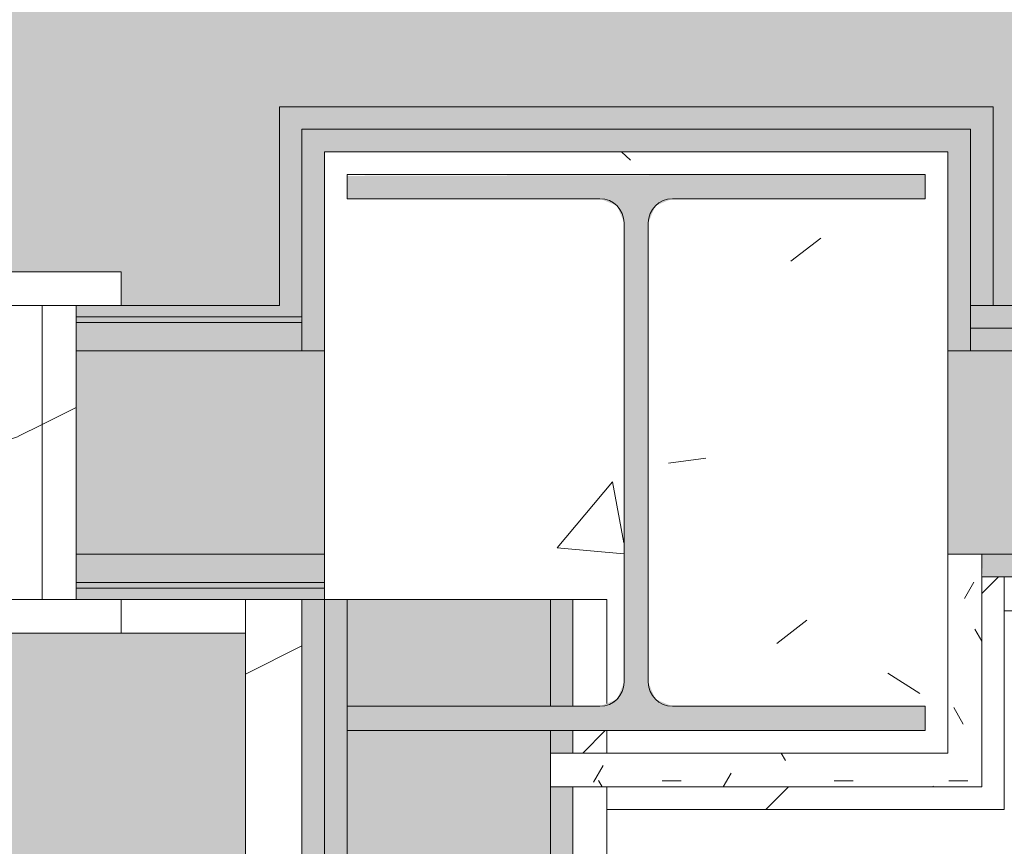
# Model space of a CAD drawing. Header units: millimetres. Extents: x -18260 to 188148, y -14086 to 2351883.
# Tile 88 of 256: x -4552 to -4116, y -2010 to -1644. Entities that reach past the tile are written whole.
import ezdxf

# ---------------------------------------------------------------- set-up
doc = ezdxf.new("R2010")
doc.units = ezdxf.units.MM
for name, color, linetype, lineweight in [('A-DOOR', 31, 'Continuous', 9), ('A-DOOR-OPNG', 31, 'Continuous', 9), ('A-FLOR-PATT', 8, 'Continuous', 18), ('A-WALL', 113, 'Continuous', 18), ('A-WALL-PATT', 111, 'Continuous', 25), ('Q-CASE', 31, 'Continuous', 9), ('S-COLS', 52, 'Continuous', 9)]:
    doc.layers.add(name, color=color, linetype=linetype, lineweight=lineweight)
pattern_1 = [(45, (0, 0), (-53.033, 53.033), [])]
pattern_2 = [(0, (0, 0), (101.6, 25.4), [8.382, -67.818, 8.382, -67.818, -406.4]), (0, (0, 0), (101.6, 25.4), [-152.4, 8.382, -144.018, 8.382, -67.818, -177.8]), (0, (0, 0), (101.6, 25.4), [-381, 8.382, -42.418, 8.382, -118.618]), (120, (38.1, 12.7), (-72.79705, 75.28818), [8.382, -67.818, 8.382, -67.818, -406.4]), (120, (38.1, 12.7), (-72.79705, 75.28818), [-152.4, 8.382, -144.018, 8.382, -67.818, -177.8]), (120, (38.1, 12.7), (-72.79705, 75.28818), [-381, 8.382, -42.418, 8.382, -118.618]), (240, (50.8, 63.5), (-28.80295, -100.68818), [8.382, -67.818, 8.382, -67.818, -406.4]), (240, (50.8, 63.5), (-28.80295, -100.68818), [-152.4, 8.382, -144.018, 8.382, -67.818, -177.8]), (240, (50.8, 63.5), (-28.80295, -100.68818), [-381, 8.382, -42.418, 8.382, -118.618])]
pattern_3 = [(50, (0, 0), (182.1847, -15.9391), [19.05, -209.55]), (355, (0, 0), (-35.2424, 191.0566), [15.24, -167.64]), (100.451, (15.18, -1.33), (146.9425, 175.1167), [16.19, -178.09]), (46.184, (0, 50.8), (271.079, -42.0433), [28.575, -314.325]), (96.636, (22.6, 47.3), (237.4025, 247.4272), [24.285, -267.135]), (351.184, (0, 50.8), (237.4046, 247.425), [22.86, -251.46]), (21, (25.4, 38.1), (151.6149, -102.2655), [19.05, -209.55]), (326, (25.4, 38.1), (61.8024, 184.1877), [15.24, -167.64]), (71.451, (38.03, 29.58), (213.417, 81.9214), [16.19, -178.09]), (37.5, (0, 0), (3.08832, 84.55508), [8.382, -157.226, 8.382, -161.798, -168.275]), (37.5, (0, 0), (3.08832, 84.55508), [-335.788, 8.382, -159.893]), (7.5, (0, 0), (66.81944, 100.18075), [8.382, -88.646, 8.382, -153.416, -64.135]), (7.5, (0, 0), (66.81944, 100.18075), [-258.826, 8.382, -55.753]), (327.5, (-56.64, 0), (135.59049, -5.72891), [8.382, -55.118, 8.382, -189.738, -262.89]), (327.5, (-56.64, 0), (135.59049, -5.72891), [-261.62, 8.382, -254.508]), (317.5, (-82.04, 0), (148.1289, 25.42676), [8.382, -74.168, 8.382, -123.19, -186.69]), (317.5, (-82.04, 0), (148.1289, 25.42676), [-214.122, 8.382, -178.308])]
pattern_4 = [(36.87, (-5193.23, -2252.34), (-1249.4985, -833.0022), [208.25, -1874.25]), (26.565, (-5443.13, -2127.4), (416.5007, 416.5004), [465.66, -465.66]), (18.435, (-5443.13, -1919.14), (832.9995, 416.5009), [263.418, -1053.67])]

# ---------------------------------------------------------------- blocks, each defined once
blk = doc.blocks.new('Componentes de gabinete 9 - Componentes de gabinete 10-3871332-PLANTA DE IMPERMEABILIZAÇÃO - TÉRREO')
at = {"layer": 'Q-CASE', "lineweight": 5}
h = blk.add_hatch(dxfattribs=at)
h.set_pattern_fill('FP_31', color=256, style=0, pattern_type=2)
h.set_pattern_definition([(0, (2e-05, -3e-05), (812.8, 203.2), [33.528, -576.072, 33.528, -576.072, -3251.2]), (0, (2e-05, -3e-05), (812.8, 203.2), [-1219.2, 33.528, -1185.672, 33.528, -576.072, -1422.4]), (0, (2e-05, -3e-05), (812.8, 203.2), [-3048, 33.528, -372.872, 33.528, -982.472]), (120, (304.8, 101.6), (-582.376, 602.3054), [33.528, -576.072, 33.528, -576.072, -3251.2]), (120, (304.8, 101.6), (-582.376, 602.3054), [-1219.2, 33.528, -1185.672, 33.528, -576.072, -1422.4]), (120, (304.8, 101.6), (-582.376, 602.3054), [-3048, 33.528, -372.872, 33.528, -982.472]), (240, (406.4, 508), (-230.424, -805.5054), [33.528, -576.072, 33.528, -576.072, -3251.2]), (240, (406.4, 508), (-230.424, -805.5054), [-1219.2, 33.528, -1185.672, 33.528, -576.072, -1422.4]), (240, (406.4, 508), (-230.424, -805.5054), [-3048, 33.528, -372.872, 33.528, -982.472])])
h.paths.add_polyline_path([(-4266.63, -2503.34), (-4266.63, -2018.84), (-4090.62, -2018.84), (-4090.62, -1928.34), (-1916.63, -1928.34), (-1916.63, -2503.34), (-1891.63, -2503.34), (-1891.63, -1905.84), (-4115.62, -1905.84), (-4115.62, -1993.84), (-4291.63, -1993.84), (-4291.63, -2503.34)])
h = blk.add_hatch(dxfattribs=at)
h.set_pattern_fill('FP_30', color=256, style=0, pattern_type=2)
h.set_pattern_definition([(216.87, (635, 1587.5), (4762.494, 3175.009), [793.75, -7143.75]), (206.565, (1587.5, 1111.25), (-1587.5, -1587.5), [1774.88, -1774.88]), (198.435, (1587.5, 317.5), (-3174.997, -1587.503), [1004.02, -4016.1])])
h.paths.add_polyline_path([(-4266.63, -2503.34), (-4266.63, -2018.84), (-4090.62, -2018.84), (-4090.62, -1928.34), (-1916.63, -1928.34), (-1916.63, -2503.34), (-1891.63, -2503.34), (-1891.63, -1905.84), (-4115.62, -1905.84), (-4115.62, -1993.84), (-4291.63, -1993.84), (-4291.63, -2503.34)])
blk = doc.blocks.new('FX-ESQ-INT_PORTA_VISOR-1FL - 92x210cm_100x215cm-1FL-MAD-3_0cmFolha_Maçaneta 01-V73-PLANTA DE IMPERMEABILIZAÇÃO - TÉRREO')
at = {"layer": 'A-DOOR', "lineweight": 5}
h = blk.add_hatch(dxfattribs=at)
h.set_pattern_fill('FP_92', color=256, style=0, pattern_type=2)
h.set_pattern_definition(pattern_4)
h.paths.add_polyline_path([(-470, 80), (-520, 80), (-520, 65), (-470, 65)])
h.paths.add_polyline_path([(520, 80), (470, 80), (470, 65), (520, 65)])
h.paths.add_polyline_path([(-500, -65), (-520, -65), (-520, -80), (-470, -80), (-470, -65), (-485, -65)])
h.paths.add_polyline_path([(470, -65), (470, -80), (520, -80), (520, -65), (485, -65)])
h = blk.add_hatch(dxfattribs=at)
h.set_pattern_fill('FP_92', color=256, style=0, pattern_type=2)
h.set_pattern_definition(pattern_4)
h.paths.add_polyline_path([(-470, 65), (-485, 65), (-485, -65), (-450, -65), (-450, 35), (-460, 35), (-460, 65)])
h.paths.add_polyline_path([(470, 65), (460, 65), (460, 35), (450, 35), (450, -65), (485, -65), (485, 65)])
at = {"layer": 'A-DOOR-OPNG', "lineweight": 5}
h = blk.add_hatch(dxfattribs=at)
h.set_pattern_fill('FP_92', color=256, style=0, pattern_type=2)
h.set_pattern_definition(pattern_4)
h.paths.add_polyline_path([(-500, 65), (-500, -65), (-485, -65), (-485, 65)])
h.paths.add_polyline_path([(485, 65), (485, -65), (500, -65), (500, 65)])
at = {"layer": 'A-DOOR', "color": 250, "lineweight": 5}
for p, q in [((-470, 80), (-520, 80)), ((-520, 80), (-520, 65)), ((-520, 65), (-470, 65)), ((-485, 65), (-500, 65)), ((-500, 65), (-500, -65)), ((-485, -65), (-485, 65)), ((-460, 65), (-485, 65)), ((-485, 65), (-485, -65)), ((-470, -65), (-520, -65)), ((-520, -65), (-520, -80)), ((-500, -65), (-485, -65)), ((-485, -65), (-450, -65)), ((-520, -80), (-470, -80))]:
    blk.add_line(p, q, dxfattribs=at)
blk = doc.blocks.new('_ARQPWR_Pilar perfil I - _TP01-4283042-PLANTA DE IMPERMEABILIZAÇÃO - TÉRREO')
at = {"layer": 'S-COLS', "lineweight": 5}
blk.add_hatch(color=256, dxfattribs=at).paths.add_polyline_path([(16.05, -123), (128, -123), (128, -112.3), (16.05, -112.3), (8.48, -109.17), (5.35, -101.6), (5.35, 101.6), (8.48, 109.17), (16.05, 112.3), (128, 112.3), (128, 123), (-128, 122.4), (-128, 112.3), (-16.05, 112.3), (-8.48, 109.17), (-5.35, 101.6), (-5.35, -101.61), (-8.48, -109.17), (-16.05, -112.3), (-128, -112.31), (-128, -123), (5.35, -123)])
at = {"layer": 'S-COLS', "color": 90, "lineweight": 5}
for p, q in [((128, 123), (-128, 123)), ((-128, 123), (-128, 112.3)), ((128, 112.3), (128, 123)), ((-128, 112.3), (-16.05, 112.3)), ((16.05, 112.3), (128, 112.3)), ((-5.35, 101.6), (-5.35, -101.6)), ((5.35, -101.6), (5.35, 101.6)), ((-16.05, -112.3), (-128, -112.3)), ((-128, -112.3), (-128, -123)), ((128, -112.3), (16.05, -112.3)), ((128, -123), (128, -112.3)), ((-128, -123), (128, -123))]:
    blk.add_line(p, q, dxfattribs=at)
for centre, start, end in [((-16.05, 101.6), 0, 90), ((16.05, 101.6), 90, 180), ((-16.05, -101.6), 270, 0), ((16.05, -101.6), 180, 270)]:
    blk.add_arc(centre, 10.7, start, end, dxfattribs=at)
blk = doc.blocks.new('FX-PNC-PILAR-TP2 - FX-PNC-PILAR-TP01-4296264-PLANTA DE IMPERMEABILIZAÇÃO - TÉRREO')
at = {"layer": 'A-WALL-PATT', "lineweight": 5}
h = blk.add_hatch(dxfattribs=at)
h.set_pattern_fill('FP_103', color=55, style=0, pattern_type=2)
h.set_pattern_definition([(50, (2e-05, -3e-05), (364.368, -31.878), [38.1, -419.1]), (355, (2e-05, -3e-05), (-70.486, 382.113), [30.48, -335.28]), (100.451, (30.36, -2.66), (293.885, 350.233), [32.38, -356.18]), (46.184, (2e-05, 101.6), (542.16, -84.086), [57.15, -628.65]), (96.636, (45.2, 94.6), (474.805, 494.855), [48.57, -534.27]), (351.184, (2e-05, 101.6), (474.81, 494.85), [45.72, -502.92]), (21, (50.8, 76.2), (303.228, -204.53), [38.1, -419.1]), (326, (50.8, 76.2), (123.604, 368.376), [30.48, -335.28]), (71.451, (76.07, 59.16), (426.834, 163.843), [32.38, -356.18]), (37.5, (2e-05, -3e-05), (6.1766, 169.11), [16.764, -314.452, 16.764, -323.596, -336.55]), (37.5, (2e-05, -3e-05), (6.1766, 169.11), [-671.576, 16.764, -319.786]), (7.5, (2e-05, -3e-05), (133.639, 200.3615), [16.764, -177.292, 16.764, -306.832, -128.27]), (7.5, (2e-05, -3e-05), (133.639, 200.3615), [-517.652, 16.764, -111.506]), (327.5, (-113.28, -3e-05), (271.182, -11.4584), [16.764, -110.236, 16.764, -379.476, -525.78]), (327.5, (-113.28, -3e-05), (271.182, -11.4584), [-523.24, 16.764, -509.016]), (317.5, (-164.08, -3e-05), (296.259, 50.853), [16.764, -148.336, 16.764, -246.38, -373.38]), (317.5, (-164.08, -3e-05), (296.259, 50.853), [-428.244, 16.764, -356.616])])
h.paths.add_polyline_path([(-4262.57, -1968.84), (-4140.62, -1968.84), (-4140.62, -1702.84), (-4416.62, -1702.84), (-4416.62, -1900.84), (-4291.63, -1900.84), (-4290.74, -1946.52), (-4286.83, -1944.36), (-4283.97, -1937.42), (-4284.62, -1732.67), (-4287.1, -1726.68), (-4294.71, -1723.54), (-4406.62, -1723.53), (-4406.61, -1712.84), (-4150.62, -1712.84), (-4150.62, -1723.54), (-4262.57, -1723.54), (-4270.13, -1726.68), (-4273.27, -1734.24), (-4272.62, -1939.01), (-4270.13, -1945.01), (-4262.57, -1948.14), (-4150.62, -1948.14), (-4150.62, -1958.84), (-4291.63, -1958.84), (-4291.63, -1968.84), (-4273.27, -1968.84)])
at = {"layer": 'A-WALL', "color": 250, "lineweight": 5}
for p, q in [((-4272.3, -1702.84), (-4416.62, -1702.84)), ((-4416.62, -1702.84), (-4416.62, -1770.84)), ((-4140.62, -1702.84), (-4272.3, -1702.84)), ((-4140.62, -1770.84), (-4140.62, -1702.84)), ((-4416.62, -1770.84), (-4416.62, -1790.84)), ((-4140.62, -1790.84), (-4140.62, -1770.84)), ((-4140.62, -1880.84), (-4140.62, -1790.84)), ((-4140.62, -1968.84), (-4140.62, -1880.84)), ((-4416.62, -1900.84), (-4406.63, -1900.84)), ((-4406.63, -1900.84), (-4316.63, -1900.84)), ((-4316.63, -1900.84), (-4306.63, -1900.84)), ((-4306.63, -1900.84), (-4291.63, -1900.84)), ((-4291.63, -1900.84), (-4291.63, -1946.88)), ((-4291.63, -1958.84), (-4291.63, -1968.84)), ((-4291.63, -1968.84), (-4285.28, -1968.84)), ((-4285.28, -1968.84), (-4140.62, -1968.84))]:
    blk.add_line(p, q, dxfattribs=at)
at = {"layer": 'A-WALL', "color": 130, "lineweight": 9}
blk.add_line((-4416.62, -1790.84), (-4416.62, -1900.84), dxfattribs=at)
blk.add_arc((-4294.66, -1937.44), 10.7, 305.7425, 318.3094, dxfattribs=at)
blk = doc.blocks.new('BE-PMSa-MOD-ARQ-CONEXAODOFUTURO-EX-000-R_rvt-1-PLANTA DE IMPERMEABILIZAÇÃO - TÉRREO')
at = {"layer": 'A-FLOR-PATT', "lineweight": 5}
h = blk.add_hatch(dxfattribs=at)
h.set_pattern_fill('FP_104', color=133, style=0, pattern_type=2)
h.set_pattern_definition(pattern_3)
h.paths.add_polyline_path([(-4441.63, -8177.83), (-4441.63, -8167.83), (-4451.63, -8167.83), (-4451.63, -8177.83)])
h.paths.add_polyline_path([(8386.79, -8167.83), (20089.39, -8167.83), (20089.39, -5194.84), (19913.38, -5194.84), (19913.38, -4838.84), (20089.39, -4838.84), (20089.39, -2003.84), (19923.38, -2003.84), (19923.38, -1915.84), (15956.88, -1915.84), (15956.88, -2008.84), (15620.88, -2008.84), (15620.88, -1915.84), (12301.88, -1915.84), (12301.88, -2008.84), (11965.88, -2008.84), (11965.88, -1915.84), (9479.38, -1915.84), (9479.38, -1900.84), (8579.38, -1900.84), (8579.38, -2050.84), (11830.88, -2050.84), (11830.88, -2143.84), (12436.88, -2143.84), (12436.88, -2050.84), (15485.88, -2050.84), (15485.88, -2143.84), (16091.88, -2143.84), (16091.88, -2050.84), (19788.38, -2050.84), (19788.38, -2138.84), (19964.39, -2138.84), (19964.39, -4713.84), (19788.38, -4713.84), (19788.38, -5319.84), (19964.39, -5319.84), (19964.39, -8042.83), (8511.79, -8042.83), (8511.79, -4063.84), (8559.38, -4063.84), (8559.38, -3457.84), (8511.79, -3457.84), (8511.79, -2770.84), (8500.37, -2770.84), (8500.37, -2640.84), (8511.79, -2640.84), (8511.79, -2138.84), (8549.38, -2138.83), (8549.38, -1900.84), (8539.38, -1900.84), (8539.38, -1915.84), (8424.38, -1915.84), (8424.38, -2003.84), (8386.79, -2003.84), (8386.79, -3582.84), (8434.38, -3582.84), (8434.38, -3938.84), (8386.79, -3938.84), (8386.79, -8143.93)])
h.paths.add_polyline_path([(-4451.63, -8167.83), (-4451.63, -1915.84), (-4556.63, -1915.84), (-4556.63, -1900.84), (-4566.63, -1900.84), (-4566.63, -2740.84), (-4556.63, -2740.84), (-4556.63, -2751.84), (-4536.62, -2751.84), (-4536.62, -2640.84), (-4517.62, -2640.84), (-4517.62, -2770.84), (-4556.63, -2770.84), (-4556.63, -2780.84), (-4566.63, -2780.84), (-4566.63, -2820.84), (-4576.63, -2820.84), (-4576.63, -8042.83), (-16321.62, -8042.83), (-16321.62, -5319.84), (-16145.62, -5319.84), (-16145.62, -4713.84), (-16321.62, -4713.84), (-16321.62, -2138.84), (-16145.62, -2138.84), (-16145.62, -2050.84), (-12201.62, -2050.84), (-12201.62, -2138.84), (-11585.62, -2138.84), (-11585.62, -2050.84), (-8474.12, -2050.84), (-8474.12, -2138.84), (-7858.12, -2138.84), (-7858.12, -2050.84), (-4596.63, -2049.97), (-4596.63, -1900.84), (-5496.63, -1900.84), (-5496.63, -1915.84), (-7993.12, -1915.84), (-7993.12, -2003.84), (-8339.12, -2003.84), (-8339.12, -1915.84), (-11720.62, -1915.84), (-11720.62, -2003.84), (-12066.62, -2003.84), (-12066.62, -1915.84), (-16280.62, -1915.84), (-16280.62, -2003.84), (-16446.62, -2003.84), (-16446.62, -4838.84), (-16270.62, -4838.84), (-16270.62, -5194.84), (-16446.62, -5194.84), (-16446.62, -8167.83), (-4589.55, -8167.83)])
h.paths.add_polyline_path([(-6183.61, -327.12), (-6183.61, -327.12), (-6151.43, -327.12)])
h.paths.add_polyline_path([(-6183.61, -1157.12), (-6183.61, -1157.12), (-6174.67, -1157.12)])
h.paths.add_polyline_path([(10006.39, -1770.84), (10006.39, -14.62), (9529.38, -14.62), (9529.38, -29.62), (9479.38, -29.62), (9479.38, -14.62), (8539.38, -14.62), (8539.38, -29.62), (8489.38, -28.8), (8489.38, -14.62), (-2271.11, -14.62), (-2271.11, -29.61), (-2321.11, -29.61), (-2321.11, -14.62), (-3061.11, -14.62), (-3061.11, -29.61), (-3111.11, -29.61), (-3111.11, -14.62), (-3280.62, -14.62), (-3280.62, -29.61), (-3330.62, -29.61), (-3330.62, -14.62), (-4070.62, -14.62), (-4070.62, -29.61), (-4120.62, -29.61), (-4120.62, -14.62), (-4506.63, -14.62), (-4506.63, -29.61), (-4556.63, -29.61), (-4556.63, -14.62), (-5496.63, -14.62), (-5496.63, -29.61), (-5546.63, -29.61), (-5546.63, -14.62), (-6183.61, -14.62), (-6183.61, -1770.84), (-5546.63, -1770.84), (-5546.63, -1755.84), (-5496.63, -1755.84), (-5496.63, -1770.84), (-4556.63, -1770.84), (-4556.63, -1755.84), (-4506.63, -1755.84), (-4506.63, -1770.84), (-4436.62, -1770.84), (-4436.62, -1682.84), (-4120.62, -1682.84), (-4120.62, -1770.84), (-1313.61, -1770.84), (-1313.61, -1755.84), (-1243.61, -1755.84), (-1243.61, -1770.84), (-403.61, -1770.84), (-403.61, -1755.84), (-333.61, -1755.84), (-333.61, -1770.84), (748.38, -1770.84), (748.38, -1755.84), (818.38, -1755.84), (818.38, -1770.84), (1678.38, -1770.84), (1678.38, -1620.84), (-3970.62, -1620.84), (-3970.62, -1532.84), (-4586.62, -1532.84), (-4586.62, -1620.84), (-6033.61, -1620.84), (-6033.61, -164.62), (9856.39, -164.62), (9856.39, -1620.84), (8559.38, -1620.84), (8559.38, -1532.84), (7943.38, -1532.84), (7943.38, -1620.84), (2294.38, -1620.97), (2294.38, -1770.84), (3154.38, -1770.84), (3154.38, -1755.84), (3224.38, -1755.84), (3224.38, -1770.84), (4236.39, -1770.84), (4236.39, -1755.84), (4306.39, -1755.84), (4306.39, -1770.84), (5146.39, -1770.84), (5146.39, -1755.84), (5216.39, -1755.84), (5216.39, -1770.84), (8093.38, -1770.84), (8093.38, -1682.84), (8409.38, -1682.84), (8409.38, -1770.84), (8489.38, -1770.84), (8489.38, -1755.84), (8539.38, -1755.84), (8539.38, -1770.84), (9479.38, -1770.84), (9479.38, -1755.84), (9529.38, -1755.84), (9529.38, -1770.84), (9857.39, -1770.84)])
h.paths.add_polyline_path([(2264.38, -1770.84), (2264.38, -1527.84), (1708.38, -1527.84), (1708.38, -1770.84), (1718.38, -1770.84), (1718.38, -1755.84), (1788.38, -1755.84), (1788.38, -1770.84), (1833.38, -1770.84), (1833.38, -1677.84), (2139.38, -1677.84), (2139.38, -1770.84), (2184.38, -1770.84), (2184.38, -1755.84), (2254.38, -1755.84), (2254.38, -1770.84)])
h.paths.add_polyline_path([(19881.8, -1755.84), (19923.38, -1755.84), (19923.38, -1667.84), (20089.39, -1667.84), (20089.39, 1166.16), (19913.38, 1166.16), (19913.38, 1522.16), (20089.39, 1522.16), (20089.39, 4296.16), (19913.38, 4296.16), (19913.38, 4461.66), (15971.88, 4461.66), (15971.88, 4296.16), (15605.88, 4296.16), (15605.88, 4461.66), (12316.88, 4461.66), (12316.88, 4296.16), (11950.88, 4296.16), (11950.88, 4461.66), (8424.38, 4461.66), (8424.38, 140.38), (8489.38, 140.38), (8489.38, 130.38), (8539.38, 130.38), (8539.38, 115.38), (8549.38, 115.38), (8549.38, 955.38), (8539.38, 955.38), (8539.38, 966.38), (8519.37, 966.38), (8519.37, 855.38), (8500.37, 855.38), (8500.37, 985.38), (8539.38, 985.38), (8539.38, 995.38), (8549.38, 995.38), (8549.38, 4336.66), (11825.88, 4336.66), (11825.88, 4171.16), (12441.88, 4171.16), (12441.88, 4336.66), (15480.88, 4336.66), (15480.88, 4171.16), (16096.88, 4171.16), (16096.88, 4336.66), (19788.38, 4336.66), (19788.38, 4171.16), (19964.39, 4171.16), (19964.39, 1647.16), (19788.38, 1647.16), (19788.38, 1041.16), (19964.39, 1041.16), (19964.39, -1532.84), (19788.38, -1532.84), (19788.38, -1620.84), (16091.88, -1620.84), (16091.88, -1527.84), (15485.88, -1527.84), (15485.88, -1620.84), (12436.88, -1620.84), (12436.88, -1527.84), (11830.88, -1527.84), (11830.88, -1620.84), (10286.39, -1620.84), (10286.39, 265.38), (8579.38, 265.38), (8579.38, 115.38), (9479.38, 115.38), (9479.38, 130.38), (9509.38, 130.38), (9509.38, 140.38), (10161.39, 140.38), (10161.39, -1755.84), (11965.88, -1755.84), (11965.88, -1662.84), (12301.88, -1662.84), (12301.88, -1755.84), (15620.88, -1755.84), (15620.88, -1662.84), (15956.88, -1662.84), (15956.88, -1755.84), (19788.38, -1755.84)])
h.paths.add_polyline_path([(-6463.61, -1755.84), (-6338.61, -1755.84), (-6338.61, 140.39), (-5546.63, 140.39), (-5546.63, 130.39), (-5496.63, 130.39), (-5496.63, 115.39), (-4596.63, 115.39), (-4596.63, 265.39), (-6463.61, 265.39), (-6463.61, -1620.84), (-7858.12, -1620.84), (-7858.12, -1532.84), (-8474.12, -1532.84), (-8474.12, -1620.84), (-11585.62, -1620.84), (-11585.62, -1532.84), (-12201.62, -1532.84), (-12201.62, -1620.84), (-16145.62, -1620.84), (-16145.62, -1532.84), (-16321.62, -1532.84), (-16321.62, 1041.16), (-16145.62, 1041.16), (-16145.62, 1647.16), (-16321.62, 1647.16), (-16321.62, 4171.16), (-16145.62, 4171.16), (-16145.62, 4337.16), (-12201.62, 4336.66), (-12201.62, 4171.16), (-11585.62, 4171.16), (-11585.62, 4337.16), (-8474.12, 4337.16), (-8474.12, 4171.16), (-7858.12, 4171.16), (-7858.12, 4337.16), (-4576.63, 4337.16), (-4576.63, 1035.39), (-4566.63, 1035.39), (-4566.63, 995.39), (-4556.63, 995.39), (-4556.63, 985.39), (-4517.62, 985.39), (-4517.62, 855.39), (-4536.62, 855.39), (-4536.62, 966.39), (-4556.63, 966.39), (-4556.63, 955.39), (-4566.63, 955.39), (-4566.63, 115.39), (-4556.63, 115.39), (-4556.63, 130.39), (-4506.63, 130.39), (-4506.63, 140.39), (-4451.63, 140.39), (-4451.71, 4461.66), (-7983.12, 4461.66), (-7983.12, 4296.16), (-8349.12, 4296.16), (-8349.2, 4461.66), (-11710.62, 4461.66), (-11710.62, 4296.16), (-12076.62, 4296.16), (-12076.7, 4461.66), (-16280.62, 4461.66), (-16280.62, 4306.16), (-16446.62, 4306.16), (-16446.62, 1512.16), (-16280.62, 1512.16), (-16280.62, 1497.16), (-16270.62, 1497.16), (-16270.62, 1166.16), (-16446.62, 1166.16), (-16446.62, -1667.84), (-16280.62, -1667.84), (-16280.62, -1755.84), (-12066.62, -1755.84), (-12066.62, -1667.84), (-11720.62, -1667.84), (-11720.62, -1755.84), (-8339.12, -1755.84), (-8339.12, -1667.84), (-7993.12, -1667.84), (-7993.12, -1755.84), (-6948.23, -1755.84)])
h.paths.add_polyline_path([(7919.88, 115.38), (7919.88, 265.38), (6363.38, 265.38), (6363.38, 115.38), (7793.54, 115.38)])
h.paths.add_polyline_path([(7949.88, 115.38), (7963.38, 115.38), (7963.38, 130.38), (8078.38, 130.38), (8078.38, 296.39), (8254.38, 296.4), (8254.38, 1172.16), (8076.38, 1172.16), (8076.38, 1516.16), (8254.38, 1516.16), (8254.38, 4306.16), (8078.38, 4306.16), (8078.38, 4471.66), (7658.88, 4471.66), (7658.88, 4476.66), (7618.88, 4476.66), (7618.88, 4486.66), (2618.88, 4486.66), (2618.88, 4476.66), (2578.88, 4476.66), (2578.88, 4471.66), (2159.38, 4471.47), (2159.38, 4306.16), (1981.39, 4306.16), (1981.39, 3744.16), (1966.39, 3744.16), (1966.39, 2844.16), (2116.39, 2844.16), (2116.39, 4171.16), (2294.38, 4171.16), (2294.38, 4336.66), (7943.38, 4336.66), (7943.38, 4171.16), (8119.38, 4171.16), (8119.38, 1651.16), (7941.38, 1651.16), (7941.38, 1037.16), (8119.38, 1037.16), (8119.38, 431.39), (7949.88, 431.38), (7949.88, 130.38)])
h.paths.add_polyline_path([(6323.38, 115.38), (6333.38, 115.38), (6333.38, 265.38), (2116.39, 265.38), (2116.39, 1037.16), (2296.38, 1037.16), (2296.38, 1651.16), (2116.39, 1651.16), (2116.39, 2814.16), (1966.39, 2814.16), (1966.39, 2804.16), (1981.39, 2804.16), (1981.39, 1516.16), (2161.38, 1516.16), (2161.38, 1172.16), (1981.39, 1172.16), (1981.39, 130.38), (6323.38, 130.38)])
h.paths.add_polyline_path([(1686.39, 115.38), (1836.39, 115.38), (1836.39, 2754.16), (1821.39, 2754.16), (1821.39, 2804.16), (1836.39, 2804.16), (1836.39, 3744.16), (1821.39, 3744.16), (1821.39, 3794.16), (1836.39, 3794.16), (1836.39, 3907.16), (1774.89, 3907.16), (1774.89, 3919.66), (1049.89, 3919.66), (1049.89, 3954.66), (1769.89, 3954.66), (1769.89, 3961.66), (386.39, 3961.66), (386.39, 4486.66), (-333.61, 4486.66), (-333.61, 4407.16), (-318.61, 4407.16), (-318.61, 4357.16), (-333.61, 4357.16), (-333.61, 3617.16), (-318.61, 3617.16), (-318.61, 3567.16), (-333.61, 3567.16), (-333.61, 3238.9), (-183.61, 3238.9), (-183.61, 4337.16), (236.39, 4337.16), (236.39, 3811.66), (1686.39, 3811.66), (1686.39, 265.38), (444.39, 265.38), (444.39, 2287.16), (81.29, 2287.16), (81.29, 2137.16), (294.39, 2137.16), (294.39, 1698.27), (304.39, 1698.27), (304.39, 1648.27), (294.39, 1648.27), (295.54, 308.27), (304.39, 308.27), (304.39, 258.27), (294.39, 258.27), (294.39, 115.38), (1680.3, 115.38)])
h.paths.add_polyline_path([(-2015.23, 1971.14), (-1743.71, 1971.15), (-1743.71, 2121.14), (-1993.71, 2121.14), (-1993.71, 1971.15), (-2018.71, 1971.15), (-2018.71, 2121.14), (-2422.62, 2121.14), (-2422.62, 2245.56), (-3006.11, 2245.56), (-3006.11, 3007.16), (-2018.71, 3007.16), (-2018.71, 3238.9), (-3156.11, 3238.9), (-3156.11, 1971.14), (-2784.62, 1971.14), (-2784.62, 2095.56), (-2572.62, 2095.56), (-2572.62, 1971.14), (-2015.71, 1971.14)])
h.paths.add_polyline_path([(-1993.71, 3007.16), (-1743.71, 3007.16), (-1743.71, 3238.9), (-1993.71, 3238.9), (-1993.71, 3094.95)])
h.paths.add_polyline_path([(1801.89, 3919.66), (1836.39, 3919.66), (1836.39, 3961.66), (1801.89, 3961.66), (1801.89, 3927.16)])
at = {"layer": 'A-WALL', "lineweight": 5}
for points in [[(-4436.62, -1770.84), (-4426.62, -1770.84), (-4426.62, -1682.84), (-4436.62, -1682.84), (-4436.62, -1700.84)], [(-4130.62, -1692.84), (-4120.62, -1692.84), (-4120.62, -1682.84), (-4426.62, -1682.84), (-4426.62, -1692.84), (-4140.62, -1692.84)], [(-4120.62, -1770.84), (-4120.62, -1692.84), (-4130.62, -1692.84), (-4130.62, -1770.84), (-4125.62, -1770.84)]]:
    blk.add_hatch(color=50, dxfattribs=at).paths.add_polyline_path(points)
at = {"layer": 'A-WALL'}
for color, points in [(253, [(-4426.62, -1790.84), (-4416.62, -1790.84), (-4416.62, -1692.84), (-4426.62, -1692.84), (-4426.62, -1778.34)]), (253, [(-4130.62, -1702.84), (-4130.62, -1692.84), (-4416.62, -1692.84), (-4416.62, -1702.84), (-4140.62, -1702.84)]), (253, [(-4136.39, -1790.84), (-4130.62, -1790.84), (-4130.62, -1702.84), (-4140.62, -1702.84), (-4140.62, -1790.84)]), (10, [(-4416.63, -8187.83), (-4416.63, -1900.84), (-4426.63, -1900.84), (-4426.63, -8187.83)])]:
    blk.add_hatch(color=color, dxfattribs=at).paths.add_polyline_path(points)
at = {"layer": 'A-WALL', "lineweight": 5}
h = blk.add_hatch(color=50, dxfattribs=at)
h.paths.add_polyline_path([(-4506.63, -1775.84), (-4426.62, -1775.84), (-4426.62, -1770.84), (-4526.63, -1770.84), (-4526.63, -1775.84)])
h.paths.add_polyline_path([(-7858.12, -1775.84), (-6308.61, -1775.84), (-6308.61, -1770.84), (-8018.12, -1770.84), (-8018.12, -1775.84), (-8008.12, -1775.84)])
h.paths.add_polyline_path([(-5586.23, -1775.84), (-5526.63, -1775.84), (-5526.63, -1770.84), (-6188.61, -1771.31), (-6188.61, -1775.84), (-5588.61, -1775.84)])
h = blk.add_hatch(color=50, dxfattribs=at)
h.paths.add_polyline_path([(-198.61, -1780.84), (-198.61, -1770.84), (-373.61, -1770.84), (-373.61, -1780.84), (-243.61, -1780.84)])
h.paths.add_polyline_path([(-4130.62, -1780.84), (-1273.61, -1780.84), (-1273.61, -1770.84), (-4130.62, -1770.84)])
h = blk.add_hatch(color=9, dxfattribs=at)
h.paths.add_polyline_path([(-4506.63, -1778.34), (-4426.62, -1778.34), (-4427.35, -1775.84), (-4526.63, -1775.84), (-4526.63, -1778.34)])
h.paths.add_polyline_path([(-8015.62, -1778.34), (-6306.11, -1777.21), (-6306.11, -1775.84), (-8018.12, -1775.84), (-8018.12, -1778.34)])
h.paths.add_polyline_path([(-5585.04, -1778.34), (-5526.63, -1778.34), (-5526.63, -1775.84), (-6191.11, -1775.84), (-6191.06, -1778.34), (-5588.61, -1778.34)])
h = blk.add_hatch(color=50, dxfattribs=at)
h.paths.add_polyline_path([(-4436.62, -1790.84), (-4426.62, -1790.84), (-4426.62, -1778.34), (-4526.63, -1778.34), (-4526.63, -1790.84)])
h.paths.add_polyline_path([(-6293.61, -1790.84), (-6293.61, -1778.34), (-8018.12, -1778.34), (-8018.12, -1790.84), (-6313.61, -1790.84)])
h.paths.add_polyline_path([(-6188.61, -1790.84), (-5526.63, -1790.84), (-5526.63, -1778.34), (-6203.61, -1778.34), (-6203.61, -1790.84), (-6190.97, -1790.84)])
h = blk.add_hatch(color=9, dxfattribs=at)
h.paths.add_polyline_path([(-373.61, -1790.84), (-198.61, -1790.84), (-198.61, -1780.84), (-373.61, -1780.84)])
h.paths.add_polyline_path([(-4125.62, -1790.84), (-1273.61, -1790.84), (-1273.61, -1780.84), (-4130.62, -1780.84), (-4130.62, -1790.84)])
h = blk.add_hatch(color=50, dxfattribs=at)
h.paths.add_polyline_path([(-4416.63, -1893.34), (-4416.62, -1893.34), (-4416.63, -1880.84), (-4526.63, -1880.84), (-4526.63, -1893.34), (-4426.63, -1893.34)])
h.paths.add_polyline_path([(-5768.89, -1893.34), (-5526.63, -1893.34), (-5526.63, -1880.84), (-6380.19, -1881.16), (-6381.87, -1887.41), (-6383.85, -1890), (-6389.46, -1893.34), (-6203.61, -1893.34)])
h.paths.add_polyline_path([(-7537.9, -1893.34), (-6395.93, -1892.8), (-6398.94, -1891.99), (-6401.53, -1890), (-6404.77, -1884.4), (-6404.77, -1880.84), (-8018.12, -1880.84), (-8018.12, -1893.34), (-7832.74, -1893.34)])
h = blk.add_hatch(color=9, dxfattribs=at)
h.paths.add_polyline_path([(-373.61, -1890.84), (-243.61, -1890.84), (-243.61, -1880.84), (-373.61, -1880.84)])
h.paths.add_polyline_path([(-1644.52, -1890.84), (-1273.61, -1890.84), (-1273.61, -1880.84), (-1861.63, -1880.84), (-1861.63, -1890.84)])
h.paths.add_polyline_path([(-3041.66, -1890.84), (-1891.63, -1890.84), (-1891.63, -1880.84), (-4125.62, -1880.84), (-4125.06, -1890.84), (-3078.52, -1890.84)])
h = blk.add_hatch(color=9, dxfattribs=at)
h.paths.add_polyline_path([(-4426.63, -1895.84), (-4416.62, -1895.84), (-4416.63, -1893.34), (-4526.63, -1893.34), (-4526.63, -1895.84), (-4451.63, -1895.84)])
h.paths.add_polyline_path([(-7537.9, -1895.84), (-5526.63, -1895.84), (-5526.63, -1893.34), (-8018.12, -1893.34), (-8018.12, -1895.84), (-7832.74, -1895.84)])
at = {"layer": 'A-WALL'}
h = blk.add_hatch(color=10, dxfattribs=at)
h.paths.add_polyline_path([(-4426.63, -1900.84), (-4416.62, -1900.84), (-4416.63, -1895.84), (-4526.63, -1895.84), (-4526.63, -1900.84), (-4451.63, -1900.84)])
h.paths.add_polyline_path([(-7537.9, -1900.84), (-5526.63, -1900.84), (-5526.63, -1895.84), (-8018.12, -1895.84), (-8018.12, -1900.84), (-7832.74, -1900.84)])
at = {"layer": 'A-WALL', "lineweight": 5}
h = blk.add_hatch(color=9, dxfattribs=at)
h.paths.add_polyline_path([(-4406.63, -8202.83), (-4406.63, -8192.83), (-4416.63, -8192.83), (-4416.62, -8202.83)])
h.paths.add_polyline_path([(-4406.63, -8187.83), (-4406.63, -1900.84), (-4416.63, -1900.84), (-4416.63, -8187.83)])
h = blk.add_hatch(color=9, dxfattribs=at)
h.paths.add_polyline_path([(-4316.63, -8202.83), (-4306.63, -8202.83), (-4306.63, -6915.84), (-4316.63, -6915.84), (-4316.63, -8199.26)])
h.paths.add_polyline_path([(-4316.63, -6885.84), (-4306.63, -6885.84), (-4306.63, -3908.84), (-4316.63, -3908.84), (-4316.63, -6805.93)])
h.paths.add_polyline_path([(-4306.63, -3893.84), (-4307, -3883.84), (-4316.63, -3883.84), (-4316.63, -3893.84)])
h.paths.add_polyline_path([(-4307.41, -3873.14), (-4306.63, -3872.7), (-4306.63, -3648.54), (-4316.63, -3648.54), (-4316.63, -3873.14)])
h.paths.add_polyline_path([(-4306.63, -3637.84), (-4306.63, -3627.84), (-4316.63, -3627.84), (-4316.25, -3637.84)])
h.paths.add_polyline_path([(-4316.4, -3612.84), (-4306.63, -3612.84), (-4306.63, -1983.84), (-4316.63, -1983.84), (-4316.63, -3612.84)])
h.paths.add_polyline_path([(-4315.88, -1968.84), (-4306.63, -1968.84), (-4306.63, -1958.84), (-4316.63, -1958.84), (-4316.63, -1968.84)])
h.paths.add_polyline_path([(-4309.67, -1948.14), (-4306.63, -1947.7), (-4306.63, -1900.84), (-4316.63, -1900.84), (-4316.63, -1948.14), (-4313.06, -1948.14)])
at = {"layer": 'A-WALL-PATT', "lineweight": 5}
h = blk.add_hatch(color=254, dxfattribs=at)
h.paths.add_polyline_path([(-4416.62, -1880.84), (-4416.62, -1790.84), (-4526.63, -1790.84), (-4526.63, -1880.84), (-4416.63, -1880.84)])
h.paths.add_polyline_path([(-6463.61, -1880.84), (-6404.77, -1880.84), (-6404.77, -1877.93), (-6401.53, -1872.33), (-6395.93, -1869.09), (-6389.46, -1869.09), (-6383.85, -1872.33), (-6380.19, -1880.84), (-5526.63, -1880.84), (-5526.63, -1790.84), (-8028.12, -1790.84), (-8028.12, -1880.84), (-6948.23, -1880.84)])
h = blk.add_hatch(color=57, dxfattribs=at)
h.paths.add_polyline_path([(-314.43, -1880.84), (-198.61, -1880.84), (-198.61, -1790.84), (-373.61, -1790.84), (-373.61, -1880.84)])
h.paths.add_polyline_path([(-2267.72, -1880.84), (-1273.61, -1880.84), (-1273.61, -1790.84), (-4140.62, -1790.84), (-4140.62, -1880.84), (-2304.57, -1880.84)])
h = blk.add_hatch(dxfattribs=at)
h.set_pattern_fill('FP_15', color=55, style=0, pattern_type=2)
h.set_pattern_definition(pattern_2)
h.paths.add_polyline_path([(-4133.37, -1983.84), (-4125.62, -1983.84), (-4125.62, -1880.84), (-4140.62, -1880.84), (-4140.62, -1983.84)])
h = blk.add_hatch(dxfattribs=at)
h.set_pattern_fill('FP_14', color=252, style=0, pattern_type=2)
h.set_pattern_definition(pattern_1)
h.paths.add_polyline_path([(-4125.62, -1993.84), (-4115.62, -1993.56), (-4115.62, -1890.84), (-4125.62, -1890.84), (-4125.62, -1993.78)])
h = blk.add_hatch(dxfattribs=at)
h.set_pattern_fill('FP_96', color=133, style=0, pattern_type=2)
h.set_pattern_definition(pattern_3)
h.paths.add_polyline_path([(-4506.63, -1915.84), (-4451.63, -1915.84), (-4451.63, -1900.84), (-4506.63, -1900.84)])
h = blk.add_hatch(dxfattribs=at)
h.set_pattern_fill('FP_124', color=71, style=0, pattern_type=2)
h.set_pattern_definition([(216.87, (166.6, 416.5), (1249.4985, 833.0022), [208.25, -1874.25]), (206.565, (416.5, 291.55), (-416.4998, -416.5), [465.661, -465.661]), (198.435, (416.5, 83.3), (-832.9995, -416.5009), [263.418, -1053.671])])
h.paths.add_polyline_path([(-4451.63, -8167.83), (-4426.63, -8167.83), (-4426.63, -1900.84), (-4451.63, -1900.84), (-4451.63, -8143.93)])
blk.add_hatch(color=57, dxfattribs=at).paths.add_polyline_path([(-4391.63, -8212.83), (-4316.63, -8212.83), (-4317.75, -3883.84), (-4406.62, -3883.84), (-4406.62, -3873.14), (-4316.63, -3873.14), (-4316.63, -3648.54), (-4406.62, -3648.54), (-4406.62, -3637.84), (-4316.63, -3637.84), (-4316.63, -1958.84), (-4406.62, -1958.84), (-4406.62, -1948.14), (-4316.63, -1948.14), (-4316.63, -1900.84), (-4406.63, -1900.84), (-4406.63, -8187.83), (-4361.63, -8187.83), (-4361.63, -8192.83), (-4406.63, -8192.83), (-4406.61, -8212.83), (-4405.26, -8212.83)])
h = blk.add_hatch(dxfattribs=at)
h.set_pattern_fill('FP_14', color=252, style=0, pattern_type=2)
h.set_pattern_definition(pattern_1)
h.paths.add_polyline_path([(-4306.63, -8187.83), (-4291.63, -8187.83), (-4291.63, -6915.84), (-4306.63, -6915.84), (-4306.63, -8156.47)])
h.paths.add_polyline_path([(-4291.63, -6885.84), (-4291.72, -3908.84), (-4306.63, -3908.84), (-4306.63, -6885.84)])
h.paths.add_polyline_path([(-4291.63, -3893.84), (-4291.63, -3883.84), (-4306.63, -3883.84), (-4306.63, -3893.84), (-4294.67, -3893.84)])
h.paths.add_polyline_path([(-4294.71, -3873.14), (-4294.67, -3873.14), (-4291.63, -3871.88), (-4291.63, -3649.8), (-4294.71, -3648.54), (-4306.63, -3648.54), (-4306.63, -3873.14)])
h.paths.add_polyline_path([(-4306.63, -3637.84), (-4291.63, -3637.84), (-4291.63, -3627.84), (-4306.63, -3627.84)])
h.paths.add_polyline_path([(-4294.71, -3612.84), (-4291.63, -3612.84), (-4291.85, -1983.84), (-4306.63, -1983.84), (-4306.63, -3612.84)])
h.paths.add_polyline_path([(-4291.63, -1968.84), (-4291.63, -1958.84), (-4306.63, -1958.84), (-4306.63, -1968.84), (-4294.67, -1968.84)])
h.paths.add_polyline_path([(-4294.71, -1948.14), (-4291.86, -1946.98), (-4291.63, -1946.88), (-4291.63, -1900.84), (-4306.63, -1900.84), (-4306.63, -1948.14)])
h = blk.add_hatch(dxfattribs=at)
h.set_pattern_fill('FP_15', color=55, style=0, pattern_type=2)
h.set_pattern_definition(pattern_2)
h.paths.add_polyline_path([(-4140.62, -1983.84), (-4140.62, -1968.84), (-4316.63, -1968.84), (-4316.63, -1983.84), (-4141.98, -1983.84)])
h = blk.add_hatch(dxfattribs=at)
h.set_pattern_fill('FP_14', color=252, style=0, pattern_type=2)
h.set_pattern_definition(pattern_1)
h.paths.add_polyline_path([(-4125.62, -1993.84), (-4125.62, -1983.84), (-4291.63, -1983.84), (-4291.63, -1993.84), (-4128.12, -1993.84)])
at = {"layer": 'A-WALL', "color": 130, "lineweight": 9}
for p, q in [((-4426.62, -1682.84), (-4436.62, -1682.84)), ((-4436.62, -1682.84), (-4436.62, -1770.84)), ((-4416.62, -1682.84), (-4426.62, -1682.84)), ((-4120.62, -1682.84), (-4416.62, -1682.84)), ((-4120.62, -1692.84), (-4120.62, -1682.84)), ((-4120.62, -1702.84), (-4120.62, -1692.84)), ((-4120.62, -1770.84), (-4120.62, -1702.84)), ((-4436.62, -1770.84), (-4506.63, -1770.84)), ((-4115.62, -1770.84), (-4120.62, -1770.84)), ((-1313.61, -1770.84), (-4115.62, -1770.84)), ((-4506.63, -1900.84), (-4426.63, -1900.84)), ((-4426.63, -1900.84), (-4426.63, -8187.83)), ((-4115.62, -1905.84), (-1891.63, -1905.84)), ((-4115.62, -1993.84), (-4115.62, -1905.84)), ((-4291.63, -3602.84), (-4291.63, -1993.84)), ((-4291.63, -1993.84), (-4140.62, -1993.84)), ((-4140.62, -1993.84), (-4125.62, -1993.84)), ((-4125.62, -1993.84), (-4115.62, -1993.84))]:
    blk.add_line(p, q, dxfattribs=at)
at = {"layer": 'A-WALL', "color": 90, "lineweight": 5}
for p, q in [((-4426.62, -1692.84), (-4426.62, -1770.84)), ((-4426.62, -1692.84), (-4416.62, -1692.84)), ((-4130.62, -1692.84), (-4416.62, -1692.84)), ((-4130.62, -1692.84), (-4130.62, -1702.84)), ((-4416.62, -1702.84), (-4140.62, -1702.84)), ((-4140.62, -1702.84), (-4140.62, -1770.84)), ((-4130.62, -1770.84), (-4130.62, -1702.84)), ((-4426.62, -1770.84), (-4426.62, -1775.84)), ((-4130.62, -1780.84), (-4130.62, -1770.84)), ((-4130.62, -1770.84), (-4125.62, -1770.84)), ((-4125.62, -1770.84), (-4120.62, -1770.84)), ((-4426.62, -1775.84), (-4526.63, -1775.84)), ((-4426.62, -1778.34), (-4526.63, -1778.34)), ((-4426.62, -1775.84), (-4426.62, -1778.34)), ((-4426.62, -1778.34), (-4426.62, -1790.84)), ((-4130.62, -1780.84), (-4115.62, -1780.84)), ((-4130.62, -1790.84), (-4130.62, -1780.84)), ((-1273.61, -1780.84), (-4115.62, -1780.84)), ((-4426.62, -1790.84), (-4526.63, -1790.84)), ((-4426.62, -1790.84), (-4416.62, -1790.84)), ((-4416.62, -1790.84), (-4426.62, -1790.84)), ((-4140.62, -1790.84), (-4130.62, -1790.84)), ((-4130.62, -1790.84), (-4115.62, -1790.84)), ((-1273.61, -1790.84), (-4115.62, -1790.84)), ((-4416.62, -1880.84), (-4526.63, -1880.84)), ((-4140.62, -1880.84), (-4125.62, -1880.84)), ((-4125.62, -1880.84), (-4115.62, -1880.84)), ((-4125.62, -1890.84), (-4125.62, -1880.84)), ((-4125.62, -1880.84), (-4125.62, -1890.84)), ((-1891.63, -1880.84), (-4115.62, -1880.84)), ((-4125.62, -1890.84), (-4115.62, -1890.84)), ((-4125.62, -1890.84), (-4125.62, -1983.84)), ((-1891.63, -1890.84), (-4115.62, -1890.84)), ((-4115.62, -1890.84), (-4115.62, -1905.84)), ((-4416.62, -1893.34), (-4526.63, -1893.34)), ((-4416.62, -1895.84), (-4526.63, -1895.84)), ((-4451.63, -8167.83), (-4451.63, -1900.84)), ((-4416.63, -1900.84), (-4426.63, -1900.84)), ((-4416.63, -8187.83), (-4416.63, -1900.84)), ((-4406.63, -1948.14), (-4406.63, -1900.84)), ((-4316.63, -1948.14), (-4316.63, -1900.84)), ((-4306.63, -1948.14), (-4306.63, -1900.84)), ((-4291.63, -1946.88), (-4291.63, -1900.84)), ((-4451.63, -1915.84), (-4506.63, -1915.84)), ((-4406.63, -3637.84), (-4406.63, -1958.84)), ((-4316.63, -1968.84), (-4316.63, -1958.84)), ((-4306.63, -1968.84), (-4306.63, -1958.84)), ((-4316.63, -1983.84), (-4316.63, -1968.84)), ((-4306.63, -1968.84), (-4316.63, -1968.84)), ((-4316.63, -1983.84), (-4316.63, -1968.84)), ((-4291.63, -1968.84), (-4306.63, -1968.84)), ((-4140.62, -1968.84), (-4291.63, -1968.84)), ((-4316.63, -3612.84), (-4316.63, -1983.84)), ((-4306.63, -1983.84), (-4316.63, -1983.84)), ((-4306.63, -3612.84), (-4306.63, -1983.84)), ((-4291.63, -1983.84), (-4306.63, -1983.84)), ((-4140.62, -1983.84), (-4291.63, -1983.84)), ((-4291.63, -1983.84), (-4291.63, -1993.84)), ((-4125.62, -1983.84), (-4140.62, -1983.84))]:
    blk.add_line(p, q, dxfattribs=at)
at = {"layer": 'A-WALL', "color": 250, "lineweight": 5}
for p, q in [((-4416.62, -1770.84), (-4416.62, -1702.84)), ((-4416.62, -1790.84), (-4416.62, -1770.84)), ((-4140.62, -1770.84), (-4140.62, -1780.84)), ((-4140.62, -1780.84), (-4140.62, -1790.84)), ((-4416.62, -1880.84), (-4416.62, -1790.84)), ((-4416.62, -1893.34), (-4416.62, -1880.84)), ((-4140.62, -1880.84), (-4140.62, -1968.84)), ((-4416.62, -1895.84), (-4416.62, -1893.34)), ((-4416.62, -1900.84), (-4416.62, -1895.84)), ((-4406.63, -1900.84), (-4416.63, -1900.84)), ((-4316.63, -1900.84), (-4406.63, -1900.84)), ((-4306.63, -1900.84), (-4316.63, -1900.84)), ((-4291.63, -1900.84), (-4306.63, -1900.84)), ((-4291.63, -1968.84), (-4291.63, -1958.84))]:
    blk.add_line(p, q, dxfattribs=at)
at = {"layer": 'A-DOOR', "color": 250, "lineweight": 5, "rotation": 180}
blk.add_blockref('FX-ESQ-INT_PORTA_VISOR-1FL - 92x210cm_100x215cm-1FL-MAD-3_0cmFolha_Maçaneta 01-V73-PLANTA DE IMPERMEABILIZAÇÃO - TÉRREO', (-5026.63, -1835.84), dxfattribs=at)
at = {"layer": 'A-WALL', "color": 250, "lineweight": 5}
blk.add_blockref('FX-PNC-PILAR-TP2 - FX-PNC-PILAR-TP01-4296264-PLANTA DE IMPERMEABILIZAÇÃO - TÉRREO', (0, 0), dxfattribs=at)
at = {"layer": 'Q-CASE', "color": 250, "lineweight": 5}
blk.add_blockref('Componentes de gabinete 9 - Componentes de gabinete 10-3871332-PLANTA DE IMPERMEABILIZAÇÃO - TÉRREO', (0, 0), dxfattribs=at)
at = {"layer": 'S-COLS', "color": 250, "lineweight": 5}
blk.add_blockref('_ARQPWR_Pilar perfil I - _TP01-4283042-PLANTA DE IMPERMEABILIZAÇÃO - TÉRREO', (-4278.62, -1835.84), dxfattribs=at)

msp = doc.modelspace()

# ---------------------------------------------------------------- block references
at = {"lineweight": 5}
msp.add_blockref('BE-PMSa-MOD-ARQ-CONEXAODOFUTURO-EX-000-R_rvt-1-PLANTA DE IMPERMEABILIZAÇÃO - TÉRREO', (0, 0), dxfattribs=at)

doc.saveas('drawing.dxf')
